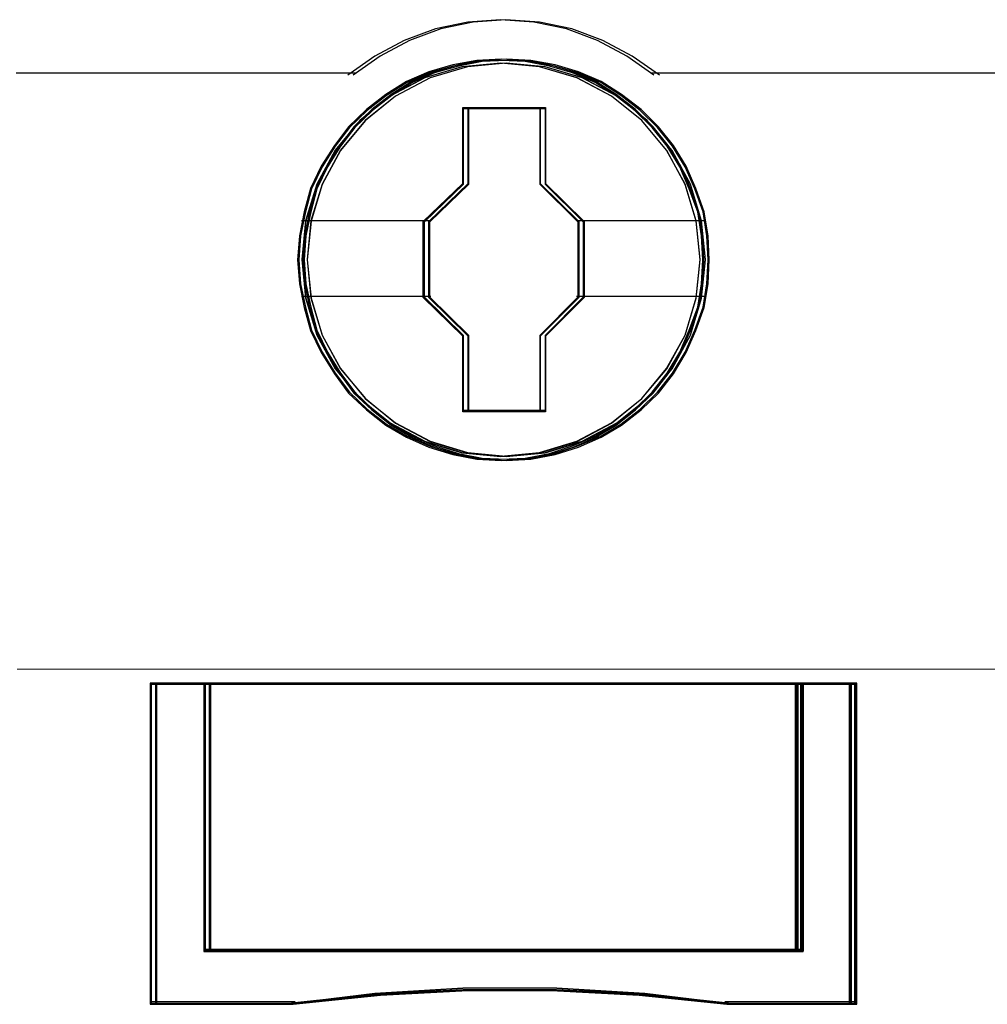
# Model space of a CAD drawing. Header units: centimetres. Extents: x -65222 to -44487, y -149615 to -110728.
# Tile 29 of 98: x -46165 to -46147, y -124497 to -124478. Entities that reach past the tile are written whole.
import ezdxf

# ---------------------------------------------------------------- set-up
doc = ezdxf.new("R2010")
doc.units = ezdxf.units.CM
doc.layers.add('ZRE Tablice', color=7, linetype='Continuous', lineweight=13)

# ---------------------------------------------------------------- blocks, each defined once
blk = doc.blocks.new('G$C0389C227')
at = {"layer": 'ZRE Tablice', "lineweight": -3}
for p, q in [((8.873, -69.478), (8.269, -69.524)), ((8.973, -69.478), (8.369, -69.524)), ((9.495, -69.524), (8.873, -69.478)), ((9.595, -69.524), (8.973, -69.478)), ((7.664, -69.65), (7.087, -69.862)), ((7.764, -69.65), (7.187, -69.862)), ((8.269, -69.524), (7.664, -69.65)), ((8.369, -69.524), (7.764, -69.65)), ((10.099, -69.65), (9.495, -69.524)), ((10.199, -69.65), (9.595, -69.524)), ((10.676, -69.862), (10.099, -69.65)), ((10.776, -69.862), (10.199, -69.65)), ((7.087, -69.862), (6.539, -70.154)), ((7.187, -69.862), (6.639, -70.154)), ((11.219, -70.154), (10.676, -69.862)), ((11.319, -70.154), (10.776, -69.862)), ((6.539, -70.154), (6.04, -70.509)), ((6.639, -70.154), (6.14, -70.509)), ((8.885, -70.213), (8.432, -70.235)), ((8.885, -70.213), (8.432, -70.235)), ((8.985, -70.213), (8.532, -70.235)), ((8.985, -70.213), (8.532, -70.235)), ((9.337, -70.235), (8.885, -70.213)), ((9.337, -70.235), (8.885, -70.213)), ((9.437, -70.235), (8.985, -70.213)), ((9.437, -70.235), (8.985, -70.213)), ((11.723, -70.509), (11.219, -70.154)), ((11.823, -70.509), (11.319, -70.154)), ((8.163, -70.351), (7.465, -70.56)), ((8.158, -70.351), (7.47, -70.56)), ((7.991, -70.318), (7.544, -70.445)), ((7.991, -70.318), (7.544, -70.445)), ((7.995, -70.339), (7.55, -70.465)), ((8.263, -70.351), (7.565, -70.56)), ((8.258, -70.351), (7.57, -70.56)), ((8.091, -70.318), (7.644, -70.445)), ((8.091, -70.318), (7.644, -70.445)), ((8.095, -70.339), (7.65, -70.465)), ((8.432, -70.235), (7.991, -70.318)), ((8.432, -70.235), (7.991, -70.318)), ((8.434, -70.257), (7.995, -70.339)), ((8.532, -70.235), (8.091, -70.318)), ((8.532, -70.235), (8.091, -70.318)), ((8.534, -70.257), (8.095, -70.339)), ((8.879, -70.284), (8.158, -70.351)), ((8.879, -70.284), (8.163, -70.351)), ((8.979, -70.284), (8.258, -70.351)), ((8.979, -70.284), (8.263, -70.351)), ((8.884, -70.235), (8.434, -70.257)), ((8.984, -70.235), (8.534, -70.257)), ((9.6, -70.351), (8.879, -70.284)), ((9.6, -70.351), (8.879, -70.284)), ((9.334, -70.257), (8.884, -70.235)), ((9.7, -70.351), (8.979, -70.284)), ((9.7, -70.351), (8.979, -70.284)), ((9.434, -70.257), (8.984, -70.235)), ((9.784, -70.339), (9.334, -70.257)), ((9.79, -70.318), (9.337, -70.235)), ((9.79, -70.318), (9.337, -70.235)), ((9.884, -70.339), (9.434, -70.257)), ((9.89, -70.318), (9.437, -70.235)), ((9.89, -70.318), (9.437, -70.235)), ((10.299, -70.56), (9.6, -70.351)), ((10.293, -70.56), (9.6, -70.351)), ((10.399, -70.56), (9.7, -70.351)), ((10.393, -70.56), (9.7, -70.351)), ((10.212, -70.465), (9.784, -70.339)), ((10.22, -70.445), (9.79, -70.318)), ((10.22, -70.445), (9.79, -70.318)), ((10.312, -70.465), (9.884, -70.339)), ((10.32, -70.445), (9.89, -70.318)), ((10.32, -70.445), (9.89, -70.318)), ((-0.122, -70.466), (6.083, -70.466)), ((-0.022, -70.466), (6.183, -70.466)), ((7.465, -70.56), (6.827, -70.897)), ((7.47, -70.56), (6.827, -70.897)), ((7.565, -70.56), (6.927, -70.897)), ((7.57, -70.56), (6.927, -70.897)), ((7.544, -70.445), (7.13, -70.627)), ((7.544, -70.445), (7.13, -70.627)), ((7.55, -70.465), (7.139, -70.646)), ((7.644, -70.445), (7.23, -70.627)), ((7.644, -70.445), (7.23, -70.627)), ((7.65, -70.465), (7.239, -70.646)), ((10.634, -70.646), (10.212, -70.465)), ((10.645, -70.627), (10.22, -70.445)), ((10.645, -70.627), (10.22, -70.445)), ((10.936, -70.897), (10.293, -70.56)), ((10.936, -70.897), (10.299, -70.56)), ((10.734, -70.646), (10.312, -70.465)), ((10.745, -70.627), (10.32, -70.445)), ((10.745, -70.627), (10.32, -70.445)), ((11.036, -70.897), (10.393, -70.56)), ((11.036, -70.897), (10.399, -70.56)), ((11.68, -70.466), (17.885, -70.466)), ((11.78, -70.466), (17.985, -70.466)), ((17.84, -70.466), (24.045, -70.466)), ((7.13, -70.627), (6.745, -70.87)), ((7.13, -70.627), (6.745, -70.87)), ((7.139, -70.646), (6.756, -70.888)), ((7.23, -70.627), (6.845, -70.87)), ((7.23, -70.627), (6.845, -70.87)), ((7.239, -70.646), (6.856, -70.888)), ((11.007, -70.888), (10.634, -70.646)), ((11.019, -70.87), (10.645, -70.627)), ((11.019, -70.87), (10.645, -70.627)), ((11.107, -70.888), (10.734, -70.646)), ((11.119, -70.87), (10.745, -70.627)), ((11.119, -70.87), (10.745, -70.627)), ((6.827, -70.897), (6.263, -71.35)), ((6.827, -70.897), (6.268, -71.35)), ((6.927, -70.897), (6.363, -71.35)), ((6.927, -70.897), (6.368, -71.35)), ((6.745, -70.87), (6.387, -71.146)), ((6.745, -70.87), (6.387, -71.146)), ((6.756, -70.888), (6.4, -71.162)), ((6.845, -70.87), (6.487, -71.146)), ((6.845, -70.87), (6.487, -71.146)), ((6.856, -70.888), (6.5, -71.162)), ((11.495, -71.35), (10.936, -70.897)), ((11.495, -71.35), (10.936, -70.897)), ((11.368, -71.162), (11.007, -70.888)), ((11.383, -71.146), (11.019, -70.87)), ((11.383, -71.146), (11.019, -70.87)), ((11.595, -71.35), (11.036, -70.897)), ((11.595, -71.35), (11.036, -70.897)), ((11.468, -71.162), (11.107, -70.888)), ((11.483, -71.146), (11.119, -70.87)), ((11.483, -71.146), (11.119, -70.87)), ((8.173, -71.107), (9.612, -71.107)), ((8.173, -72.523), (8.173, -71.107)), ((8.173, -71.107), (9.612, -71.107)), ((8.173, -72.523), (8.173, -71.107)), ((8.185, -71.129), (9.602, -71.129)), ((8.185, -72.534), (8.185, -71.129)), ((8.273, -71.107), (9.712, -71.107)), ((8.273, -72.523), (8.273, -71.107)), ((8.273, -71.107), (9.712, -71.107)), ((8.273, -72.523), (8.273, -71.107)), ((8.285, -71.129), (9.702, -71.129)), ((8.285, -72.534), (8.285, -71.129)), ((9.602, -71.129), (9.602, -72.534)), ((9.612, -71.107), (9.612, -72.523)), ((9.612, -71.107), (9.612, -72.523)), ((9.702, -71.129), (9.702, -72.534)), ((9.712, -71.107), (9.712, -72.523)), ((9.712, -71.107), (9.712, -72.523)), ((6.387, -71.146), (6.052, -71.466)), ((6.387, -71.146), (6.052, -71.466)), ((6.4, -71.162), (6.067, -71.48)), ((6.487, -71.146), (6.152, -71.466)), ((6.487, -71.146), (6.152, -71.466)), ((6.5, -71.162), (6.167, -71.48)), ((11.69, -71.48), (11.368, -71.162)), ((11.707, -71.466), (11.383, -71.146)), ((11.707, -71.466), (11.383, -71.146)), ((11.79, -71.48), (11.468, -71.162)), ((11.807, -71.466), (11.483, -71.146)), ((11.807, -71.466), (11.483, -71.146)), ((6.052, -71.466), (5.789, -71.814)), ((6.052, -71.466), (5.789, -71.814)), ((6.268, -71.35), (5.804, -71.907)), ((6.263, -71.35), (5.804, -71.902)), ((6.067, -71.48), (5.805, -71.826)), ((6.152, -71.466), (5.889, -71.814)), ((6.152, -71.466), (5.889, -71.814)), ((6.368, -71.35), (5.904, -71.907)), ((6.363, -71.35), (5.904, -71.902)), ((6.167, -71.48), (5.905, -71.826)), ((11.959, -71.907), (11.495, -71.35)), ((11.953, -71.902), (11.495, -71.35)), ((12.059, -71.907), (11.595, -71.35)), ((12.053, -71.902), (11.595, -71.35)), ((11.968, -71.826), (11.69, -71.48)), ((11.986, -71.814), (11.707, -71.466)), ((11.986, -71.814), (11.707, -71.466)), ((12.068, -71.826), (11.79, -71.48)), ((12.086, -71.814), (11.807, -71.466)), ((12.086, -71.814), (11.807, -71.466)), ((5.789, -71.814), (5.543, -72.2)), ((5.789, -71.814), (5.543, -72.2)), ((5.805, -71.826), (5.561, -72.21)), ((5.889, -71.814), (5.643, -72.2)), ((5.889, -71.814), (5.643, -72.2)), ((5.905, -71.826), (5.661, -72.21)), ((12.201, -72.21), (11.968, -71.826)), ((12.221, -72.2), (11.986, -71.814)), ((12.221, -72.2), (11.986, -71.814)), ((12.301, -72.21), (12.068, -71.826)), ((12.321, -72.2), (12.086, -71.814)), ((12.321, -72.2), (12.086, -71.814)), ((5.804, -71.902), (5.463, -72.536)), ((5.804, -71.907), (5.463, -72.542)), ((5.904, -71.902), (5.563, -72.536)), ((5.904, -71.907), (5.563, -72.542)), ((12.3, -72.536), (11.953, -71.902)), ((12.3, -72.542), (11.959, -71.907)), ((12.4, -72.536), (12.053, -71.902)), ((12.4, -72.542), (12.059, -71.907)), ((5.543, -72.2), (5.348, -72.614)), ((5.543, -72.2), (5.348, -72.614)), ((5.561, -72.21), (5.366, -72.622)), ((5.643, -72.2), (5.448, -72.614)), ((5.643, -72.2), (5.448, -72.614)), ((5.661, -72.21), (5.466, -72.622)), ((12.379, -72.622), (12.201, -72.21)), ((12.4, -72.614), (12.221, -72.2)), ((12.4, -72.614), (12.221, -72.2)), ((12.479, -72.622), (12.301, -72.21)), ((12.5, -72.614), (12.321, -72.2)), ((12.5, -72.614), (12.321, -72.2)), ((5.463, -72.536), (5.251, -73.215)), ((5.463, -72.542), (5.257, -73.221)), ((5.563, -72.536), (5.351, -73.215)), ((5.563, -72.542), (5.357, -73.221)), ((7.44, -73.225), (8.173, -72.523)), ((7.44, -73.225), (8.173, -72.523)), ((7.462, -73.231), (8.185, -72.534)), ((7.54, -73.225), (8.273, -72.523)), ((7.54, -73.225), (8.273, -72.523)), ((7.562, -73.231), (8.285, -72.534)), ((9.602, -72.534), (10.308, -73.231)), ((9.612, -72.523), (10.328, -73.225)), ((9.612, -72.523), (10.328, -73.225)), ((9.702, -72.534), (10.408, -73.231)), ((9.712, -72.523), (10.428, -73.225)), ((9.712, -72.523), (10.428, -73.225)), ((12.507, -73.215), (12.3, -72.536)), ((12.507, -73.221), (12.3, -72.542)), ((12.607, -73.215), (12.4, -72.536)), ((12.607, -73.221), (12.4, -72.542)), ((5.348, -72.614), (5.23, -73.045)), ((5.348, -72.614), (5.23, -73.045)), ((5.366, -72.622), (5.25, -73.05)), ((5.448, -72.614), (5.33, -73.045)), ((5.448, -72.614), (5.33, -73.045)), ((5.466, -72.622), (5.35, -73.05)), ((12.535, -73.05), (12.379, -72.622)), ((12.556, -73.045), (12.4, -72.614)), ((12.556, -73.045), (12.4, -72.614)), ((12.635, -73.05), (12.479, -72.622)), ((12.656, -73.045), (12.5, -72.614)), ((12.656, -73.045), (12.5, -72.614)), ((5.23, -73.045), (5.141, -73.492)), ((5.23, -73.045), (5.141, -73.492)), ((5.25, -73.05), (5.161, -73.494)), ((5.33, -73.045), (5.241, -73.492)), ((5.33, -73.045), (5.241, -73.492)), ((5.35, -73.05), (5.261, -73.494)), ((12.607, -73.494), (12.535, -73.05)), ((12.629, -73.492), (12.556, -73.045)), ((12.629, -73.492), (12.556, -73.045)), ((12.707, -73.494), (12.635, -73.05)), ((12.729, -73.492), (12.656, -73.045)), ((12.729, -73.492), (12.656, -73.045)), ((5.179, -73.209), (7.483, -73.209)), ((5.251, -73.215), (5.184, -73.933)), ((5.257, -73.221), (5.184, -73.939)), ((5.279, -73.209), (7.583, -73.209)), ((5.351, -73.215), (5.284, -73.933)), ((5.357, -73.221), (5.284, -73.939)), ((7.44, -74.641), (7.44, -73.225)), ((7.44, -74.641), (7.44, -73.225)), ((7.462, -74.635), (7.462, -73.231)), ((7.54, -74.641), (7.54, -73.225)), ((7.54, -74.641), (7.54, -73.225)), ((7.562, -74.635), (7.562, -73.231)), ((10.285, -73.209), (12.579, -73.209)), ((10.308, -73.231), (10.308, -74.635)), ((10.328, -73.225), (10.328, -74.641)), ((10.328, -73.225), (10.328, -74.641)), ((10.385, -73.209), (12.679, -73.209)), ((10.408, -73.231), (10.408, -74.635)), ((10.428, -73.225), (10.428, -74.641)), ((10.428, -73.225), (10.428, -74.641)), ((12.579, -73.933), (12.507, -73.215)), ((12.579, -73.939), (12.507, -73.221)), ((12.679, -73.933), (12.607, -73.215)), ((12.679, -73.939), (12.607, -73.221)), ((5.141, -73.492), (5.107, -73.939)), ((5.141, -73.492), (5.107, -73.939)), ((5.161, -73.494), (5.127, -73.939)), ((5.241, -73.492), (5.207, -73.939)), ((5.241, -73.492), (5.207, -73.939)), ((5.261, -73.494), (5.227, -73.939)), ((12.629, -73.939), (12.607, -73.494)), ((12.651, -73.939), (12.629, -73.492)), ((12.651, -73.939), (12.629, -73.492)), ((12.729, -73.939), (12.707, -73.494)), ((12.751, -73.939), (12.729, -73.492)), ((12.751, -73.939), (12.729, -73.492)), ((5.107, -73.939), (5.141, -74.386)), ((5.107, -73.939), (5.141, -74.386)), ((5.127, -73.939), (5.161, -74.383)), ((5.184, -73.933), (5.251, -74.645)), ((5.184, -73.939), (5.257, -74.651)), ((5.207, -73.939), (5.241, -74.386)), ((5.207, -73.939), (5.241, -74.386)), ((5.227, -73.939), (5.261, -74.383)), ((5.284, -73.933), (5.351, -74.645)), ((5.284, -73.939), (5.357, -74.651)), ((12.507, -74.645), (12.579, -73.933)), ((12.507, -74.651), (12.579, -73.939)), ((12.607, -74.645), (12.679, -73.933)), ((12.607, -74.383), (12.629, -73.939)), ((12.607, -74.651), (12.679, -73.939)), ((12.629, -74.386), (12.651, -73.939)), ((12.629, -74.386), (12.651, -73.939)), ((12.707, -74.383), (12.729, -73.939)), ((12.729, -74.386), (12.751, -73.939)), ((12.729, -74.386), (12.751, -73.939)), ((5.141, -74.386), (5.23, -74.822)), ((5.141, -74.386), (5.23, -74.822)), ((5.161, -74.383), (5.25, -74.817)), ((5.241, -74.386), (5.33, -74.822)), ((5.241, -74.386), (5.33, -74.822)), ((5.261, -74.383), (5.35, -74.817)), ((12.535, -74.817), (12.607, -74.383)), ((12.556, -74.822), (12.629, -74.386)), ((12.556, -74.822), (12.629, -74.386)), ((12.635, -74.817), (12.707, -74.383)), ((12.656, -74.822), (12.729, -74.386)), ((12.656, -74.822), (12.729, -74.386)), ((5.179, -74.614), (7.483, -74.614)), ((5.251, -74.645), (5.463, -75.335)), ((5.257, -74.651), (5.463, -75.336)), ((5.279, -74.614), (7.583, -74.614)), ((5.351, -74.645), (5.563, -75.335)), ((5.357, -74.651), (5.563, -75.336)), ((8.173, -75.354), (7.44, -74.641)), ((8.173, -75.354), (7.44, -74.641)), ((8.185, -75.343), (7.462, -74.635)), ((8.273, -75.354), (7.54, -74.641)), ((8.273, -75.354), (7.54, -74.641)), ((8.285, -75.343), (7.562, -74.635)), ((10.308, -74.635), (9.602, -75.343)), ((10.328, -74.641), (9.612, -75.354)), ((10.328, -74.641), (9.612, -75.354)), ((10.408, -74.635), (9.702, -75.343)), ((10.428, -74.641), (9.712, -75.354)), ((10.428, -74.641), (9.712, -75.354)), ((10.285, -74.614), (12.579, -74.614)), ((10.385, -74.614), (12.679, -74.614)), ((12.3, -75.335), (12.507, -74.645)), ((12.3, -75.336), (12.507, -74.651)), ((12.4, -75.335), (12.607, -74.645)), ((12.4, -75.336), (12.607, -74.651)), ((5.23, -74.822), (5.348, -75.253)), ((5.23, -74.822), (5.348, -75.253)), ((5.25, -74.817), (5.366, -75.245)), ((5.33, -74.822), (5.448, -75.253)), ((5.33, -74.822), (5.448, -75.253)), ((5.35, -74.817), (5.466, -75.245)), ((12.379, -75.245), (12.535, -74.817)), ((12.4, -75.253), (12.556, -74.822)), ((12.4, -75.253), (12.556, -74.822)), ((12.479, -75.245), (12.635, -74.817)), ((12.5, -75.253), (12.656, -74.822)), ((12.5, -75.253), (12.656, -74.822)), ((5.348, -75.253), (5.543, -75.661)), ((5.348, -75.253), (5.543, -75.661)), ((5.366, -75.245), (5.561, -75.651)), ((5.448, -75.253), (5.643, -75.661)), ((5.448, -75.253), (5.643, -75.661)), ((5.463, -75.335), (5.804, -75.958)), ((5.463, -75.336), (5.804, -75.965)), ((5.466, -75.245), (5.661, -75.651)), ((5.563, -75.335), (5.904, -75.958)), ((5.563, -75.336), (5.904, -75.965)), ((8.185, -76.737), (8.185, -75.343)), ((8.285, -76.737), (8.285, -75.343)), ((9.602, -75.343), (9.602, -76.737)), ((9.702, -75.343), (9.702, -76.737)), ((11.953, -75.958), (12.3, -75.335)), ((11.959, -75.965), (12.3, -75.336)), ((12.053, -75.958), (12.4, -75.335)), ((12.059, -75.965), (12.4, -75.336)), ((12.201, -75.651), (12.379, -75.245)), ((12.221, -75.661), (12.4, -75.253)), ((12.221, -75.661), (12.4, -75.253)), ((12.301, -75.651), (12.479, -75.245)), ((12.321, -75.661), (12.5, -75.253)), ((12.321, -75.661), (12.5, -75.253)), ((8.173, -76.759), (8.173, -75.354)), ((8.173, -76.759), (8.173, -75.354)), ((8.273, -76.759), (8.273, -75.354)), ((8.273, -76.759), (8.273, -75.354)), ((9.612, -75.354), (9.612, -76.759)), ((9.612, -75.354), (9.612, -76.759)), ((9.712, -75.354), (9.712, -76.759)), ((9.712, -75.354), (9.712, -76.759)), ((5.543, -75.661), (5.789, -76.053)), ((5.543, -75.661), (5.789, -76.053)), ((5.561, -75.651), (5.805, -76.041)), ((5.643, -75.661), (5.889, -76.053)), ((5.643, -75.661), (5.889, -76.053)), ((5.661, -75.651), (5.905, -76.041)), ((11.968, -76.041), (12.201, -75.651)), ((11.986, -76.053), (12.221, -75.661)), ((11.986, -76.053), (12.221, -75.661)), ((12.068, -76.041), (12.301, -75.651)), ((12.086, -76.053), (12.321, -75.661)), ((12.086, -76.053), (12.321, -75.661)), ((5.789, -76.053), (6.052, -76.412)), ((5.789, -76.053), (6.052, -76.412)), ((5.804, -75.958), (6.263, -76.516)), ((5.804, -75.965), (6.268, -76.517)), ((5.805, -76.041), (6.067, -76.398)), ((5.889, -76.053), (6.152, -76.412)), ((5.889, -76.053), (6.152, -76.412)), ((5.904, -75.958), (6.363, -76.516)), ((5.904, -75.965), (6.368, -76.517)), ((5.905, -76.041), (6.167, -76.398)), ((11.495, -76.516), (11.953, -75.958)), ((11.495, -76.517), (11.959, -75.965)), ((11.595, -76.516), (12.053, -75.958)), ((11.595, -76.517), (12.059, -75.965)), ((11.69, -76.398), (11.968, -76.041)), ((11.707, -76.412), (11.986, -76.053)), ((11.707, -76.412), (11.986, -76.053)), ((11.79, -76.398), (12.068, -76.041)), ((11.807, -76.412), (12.086, -76.053)), ((11.807, -76.412), (12.086, -76.053)), ((6.052, -76.412), (6.387, -76.726)), ((6.052, -76.412), (6.387, -76.726)), ((6.067, -76.398), (6.4, -76.71)), ((6.152, -76.412), (6.487, -76.726)), ((6.152, -76.412), (6.487, -76.726)), ((6.167, -76.398), (6.5, -76.71)), ((11.368, -76.71), (11.69, -76.398)), ((11.383, -76.726), (11.707, -76.412)), ((11.383, -76.726), (11.707, -76.412)), ((11.468, -76.71), (11.79, -76.398)), ((11.483, -76.726), (11.807, -76.412)), ((11.483, -76.726), (11.807, -76.412)), ((6.263, -76.516), (6.827, -76.969)), ((6.268, -76.517), (6.827, -76.97)), ((6.363, -76.516), (6.927, -76.969)), ((6.368, -76.517), (6.927, -76.97)), ((10.936, -76.969), (11.495, -76.516)), ((10.936, -76.97), (11.495, -76.517)), ((11.036, -76.969), (11.595, -76.516)), ((11.036, -76.97), (11.595, -76.517)), ((6.387, -76.726), (6.745, -77.008)), ((6.387, -76.726), (6.745, -77.008)), ((6.4, -76.71), (6.756, -76.99)), ((6.487, -76.726), (6.845, -77.008)), ((6.487, -76.726), (6.845, -77.008)), ((6.5, -76.71), (6.856, -76.99)), ((9.612, -76.759), (8.173, -76.759)), ((9.612, -76.759), (8.173, -76.759)), ((9.602, -76.737), (8.185, -76.737)), ((9.712, -76.759), (8.273, -76.759)), ((9.712, -76.759), (8.273, -76.759)), ((9.702, -76.737), (8.285, -76.737)), ((11.007, -76.99), (11.368, -76.71)), ((11.019, -77.008), (11.383, -76.726)), ((11.019, -77.008), (11.383, -76.726)), ((11.107, -76.99), (11.468, -76.71)), ((11.119, -77.008), (11.483, -76.726)), ((11.119, -77.008), (11.483, -76.726)), ((6.827, -76.969), (7.47, -77.305)), ((6.827, -76.97), (7.465, -77.312)), ((6.927, -76.969), (7.57, -77.305)), ((6.927, -76.97), (7.565, -77.312)), ((10.293, -77.305), (10.936, -76.969)), ((10.299, -77.312), (10.936, -76.97)), ((10.393, -77.305), (11.036, -76.969)), ((10.399, -77.312), (11.036, -76.97)), ((6.745, -77.008), (7.13, -77.234)), ((6.745, -77.008), (7.13, -77.234)), ((6.756, -76.99), (7.139, -77.215)), ((6.845, -77.008), (7.23, -77.234)), ((6.845, -77.008), (7.23, -77.234)), ((6.856, -76.99), (7.239, -77.215)), ((10.634, -77.215), (11.007, -76.99)), ((10.645, -77.234), (11.019, -77.008)), ((10.645, -77.234), (11.019, -77.008)), ((10.734, -77.215), (11.107, -76.99)), ((10.745, -77.234), (11.119, -77.008)), ((10.745, -77.234), (11.119, -77.008)), ((7.13, -77.234), (7.544, -77.416)), ((7.13, -77.234), (7.544, -77.416)), ((7.139, -77.215), (7.55, -77.396)), ((7.23, -77.234), (7.644, -77.416)), ((7.23, -77.234), (7.644, -77.416)), ((7.239, -77.215), (7.65, -77.396)), ((7.465, -77.312), (8.163, -77.522)), ((7.47, -77.305), (8.158, -77.515)), ((7.565, -77.312), (8.263, -77.522)), ((7.57, -77.305), (8.258, -77.515)), ((9.6, -77.515), (10.293, -77.305)), ((9.6, -77.522), (10.299, -77.312)), ((9.7, -77.515), (10.393, -77.305)), ((9.7, -77.522), (10.399, -77.312)), ((10.212, -77.396), (10.634, -77.215)), ((10.22, -77.416), (10.645, -77.234)), ((10.22, -77.416), (10.645, -77.234)), ((10.312, -77.396), (10.734, -77.215)), ((10.32, -77.416), (10.745, -77.234)), ((10.32, -77.416), (10.745, -77.234)), ((7.544, -77.416), (7.991, -77.554)), ((7.544, -77.416), (7.991, -77.554)), ((7.55, -77.396), (7.995, -77.534)), ((7.644, -77.416), (8.091, -77.554)), ((7.644, -77.416), (8.091, -77.554)), ((7.65, -77.396), (8.095, -77.534)), ((7.995, -77.534), (8.434, -77.621)), ((8.095, -77.534), (8.534, -77.621)), ((8.158, -77.515), (8.879, -77.587)), ((8.163, -77.522), (8.879, -77.593)), ((8.258, -77.515), (8.979, -77.587)), ((8.263, -77.522), (8.979, -77.593)), ((8.879, -77.587), (9.6, -77.515)), ((8.879, -77.593), (9.6, -77.522)), ((8.979, -77.587), (9.7, -77.515)), ((8.979, -77.593), (9.7, -77.522)), ((9.334, -77.621), (9.784, -77.534)), ((9.434, -77.621), (9.884, -77.534)), ((9.784, -77.534), (10.212, -77.396)), ((9.79, -77.554), (10.22, -77.416)), ((9.79, -77.554), (10.22, -77.416)), ((9.884, -77.534), (10.312, -77.396)), ((9.89, -77.554), (10.32, -77.416)), ((9.89, -77.554), (10.32, -77.416)), ((7.991, -77.554), (8.432, -77.643)), ((7.991, -77.554), (8.432, -77.643)), ((8.091, -77.554), (8.532, -77.643)), ((8.091, -77.554), (8.532, -77.643)), ((8.432, -77.643), (8.885, -77.665)), ((8.432, -77.643), (8.885, -77.665)), ((8.434, -77.621), (8.884, -77.643)), ((8.532, -77.643), (8.985, -77.665)), ((8.532, -77.643), (8.985, -77.665)), ((8.534, -77.621), (8.984, -77.643)), ((8.884, -77.643), (9.334, -77.621)), ((8.885, -77.665), (9.337, -77.643)), ((8.885, -77.665), (9.337, -77.643)), ((8.984, -77.643), (9.434, -77.621)), ((8.985, -77.665), (9.437, -77.643)), ((8.985, -77.665), (9.437, -77.643)), ((9.337, -77.643), (9.79, -77.554)), ((9.337, -77.643), (9.79, -77.554)), ((9.437, -77.643), (9.89, -77.554)), ((9.437, -77.643), (9.89, -77.554)), ((3.371, -81.802), (2.367, -81.802)), ((2.367, -81.802), (2.367, -87.765)), ((3.371, -81.802), (2.367, -81.802)), ((2.367, -81.802), (2.367, -87.765)), ((2.367, -81.802), (2.367, -87.765)), ((3.389, -81.823), (2.389, -81.823)), ((2.389, -81.823), (2.389, -87.744)), ((3.471, -81.802), (2.467, -81.802)), ((2.467, -81.802), (2.467, -87.765)), ((3.471, -81.802), (2.467, -81.802)), ((2.467, -81.802), (2.467, -87.765)), ((2.467, -81.802), (2.467, -87.765)), ((3.489, -81.823), (2.489, -81.823)), ((2.489, -81.823), (2.489, -87.744)), ((14.395, -81.802), (3.368, -81.802)), ((3.368, -81.802), (3.368, -86.783)), ((14.395, -81.802), (3.368, -81.802)), ((3.368, -81.802), (3.368, -86.783)), ((3.368, -81.802), (3.368, -86.783)), ((3.371, -86.776), (3.371, -81.802)), ((3.371, -86.776), (3.371, -81.802)), ((14.375, -81.823), (3.388, -81.823)), ((3.388, -81.823), (3.388, -86.763)), ((3.389, -86.762), (3.389, -81.823)), ((14.495, -81.802), (3.468, -81.802)), ((3.468, -81.802), (3.468, -86.783)), ((14.495, -81.802), (3.468, -81.802)), ((3.468, -81.802), (3.468, -86.783)), ((3.468, -81.802), (3.468, -86.783)), ((3.471, -86.776), (3.471, -81.802)), ((3.471, -86.776), (3.471, -81.802)), ((14.475, -81.823), (3.488, -81.823)), ((3.488, -81.823), (3.488, -86.763)), ((3.489, -86.762), (3.489, -81.823)), ((14.352, -86.783), (14.352, -81.802)), ((15.369, -81.823), (14.375, -81.823)), ((14.375, -81.823), (14.375, -86.762)), ((14.375, -86.763), (14.375, -81.823)), ((15.389, -81.802), (14.392, -81.802)), ((14.392, -81.802), (14.392, -86.776)), ((15.389, -81.802), (14.392, -81.802)), ((14.392, -81.802), (14.392, -86.776)), ((14.395, -86.783), (14.395, -81.802)), ((14.395, -86.783), (14.395, -81.802)), ((14.452, -86.783), (14.452, -81.802)), ((15.469, -81.823), (14.475, -81.823)), ((14.475, -81.823), (14.475, -86.762)), ((14.475, -86.763), (14.475, -81.823)), ((15.489, -81.802), (14.492, -81.802)), ((14.492, -81.802), (14.492, -86.776)), ((15.489, -81.802), (14.492, -81.802)), ((14.492, -81.802), (14.492, -86.776)), ((14.495, -86.783), (14.495, -81.802)), ((14.495, -86.783), (14.495, -81.802)), ((15.346, -81.802), (15.346, -87.765)), ((15.369, -87.744), (15.369, -81.823)), ((15.389, -87.765), (15.389, -81.802)), ((15.389, -87.765), (15.389, -81.802)), ((15.446, -81.802), (15.446, -87.765)), ((15.469, -87.744), (15.469, -81.823)), ((15.489, -87.765), (15.489, -81.802)), ((15.489, -87.765), (15.489, -81.802)), ((3.368, -86.74), (14.395, -86.74)), ((3.368, -86.783), (14.395, -86.783)), ((3.368, -86.783), (14.395, -86.783)), ((14.392, -86.776), (3.371, -86.776)), ((14.392, -86.776), (3.371, -86.776)), ((3.388, -86.763), (14.375, -86.763)), ((14.375, -86.762), (3.389, -86.762)), ((3.468, -86.74), (14.495, -86.74)), ((3.468, -86.783), (14.495, -86.783)), ((3.468, -86.783), (14.495, -86.783)), ((14.492, -86.776), (3.471, -86.776)), ((14.492, -86.776), (3.471, -86.776)), ((3.488, -86.763), (14.475, -86.763)), ((14.475, -86.762), (3.489, -86.762)), ((6.543, -87.566), (4.918, -87.765)), ((4.926, -87.765), (6.548, -87.594)), ((4.926, -87.765), (6.548, -87.594)), ((4.94, -87.744), (6.557, -87.574)), ((6.643, -87.566), (5.018, -87.765)), ((5.026, -87.765), (6.648, -87.594)), ((5.026, -87.765), (6.648, -87.594)), ((5.04, -87.744), (6.657, -87.574)), ((8.175, -87.469), (6.543, -87.566)), ((6.548, -87.594), (8.176, -87.511)), ((6.548, -87.594), (8.176, -87.511)), ((6.557, -87.574), (8.179, -87.491)), ((8.275, -87.469), (6.643, -87.566)), ((6.648, -87.594), (8.276, -87.511)), ((6.648, -87.594), (8.276, -87.511)), ((6.657, -87.574), (8.279, -87.491)), ((9.817, -87.469), (8.175, -87.469)), ((8.176, -87.511), (9.815, -87.511)), ((8.176, -87.511), (9.815, -87.511)), ((8.179, -87.491), (9.813, -87.491)), ((9.917, -87.469), (8.275, -87.469)), ((8.276, -87.511), (9.915, -87.511)), ((8.276, -87.511), (9.915, -87.511)), ((8.279, -87.491), (9.913, -87.491)), ((9.813, -87.491), (11.441, -87.574)), ((9.815, -87.511), (11.448, -87.594)), ((9.815, -87.511), (11.448, -87.594)), ((11.454, -87.566), (9.817, -87.469)), ((9.913, -87.491), (11.541, -87.574)), ((9.915, -87.511), (11.548, -87.594)), ((9.915, -87.511), (11.548, -87.594)), ((11.554, -87.566), (9.917, -87.469)), ((11.441, -87.574), (13.063, -87.744)), ((11.448, -87.594), (13.076, -87.765)), ((11.448, -87.594), (13.076, -87.765)), ((13.085, -87.765), (11.454, -87.566)), ((11.541, -87.574), (13.163, -87.744)), ((11.548, -87.594), (13.176, -87.765)), ((11.548, -87.594), (13.176, -87.765)), ((13.185, -87.765), (11.554, -87.566)), ((4.961, -87.722), (2.367, -87.722)), ((2.367, -87.765), (4.926, -87.765)), ((2.367, -87.765), (4.926, -87.765)), ((2.389, -87.744), (4.94, -87.744)), ((5.061, -87.722), (2.467, -87.722)), ((2.467, -87.765), (5.026, -87.765)), ((2.467, -87.765), (5.026, -87.765)), ((2.489, -87.744), (5.04, -87.744)), ((15.389, -87.722), (13.04, -87.722)), ((13.063, -87.744), (15.369, -87.744)), ((13.076, -87.765), (15.389, -87.765)), ((13.076, -87.765), (15.389, -87.765)), ((15.489, -87.722), (13.14, -87.722)), ((13.163, -87.744), (15.469, -87.744)), ((13.176, -87.765), (15.489, -87.765)), ((13.176, -87.765), (15.489, -87.765))]:
    blk.add_line(p, q, dxfattribs=at)
at = {"layer": 'ZRE Tablice'}
for p, q in [((35.814, -81.539), (-0.1, -81.539)), ((35.914, -81.539), (0, -81.539))]:
    blk.add_line(p, q, dxfattribs=at)

msp = doc.modelspace()

# ---------------------------------------------------------------- block references
at = {"layer": 'ZRE Tablice'}
msp.add_blockref('G$C0389C227', (-46164.845, -124408.938), dxfattribs=at)

doc.saveas('drawing.dxf')
